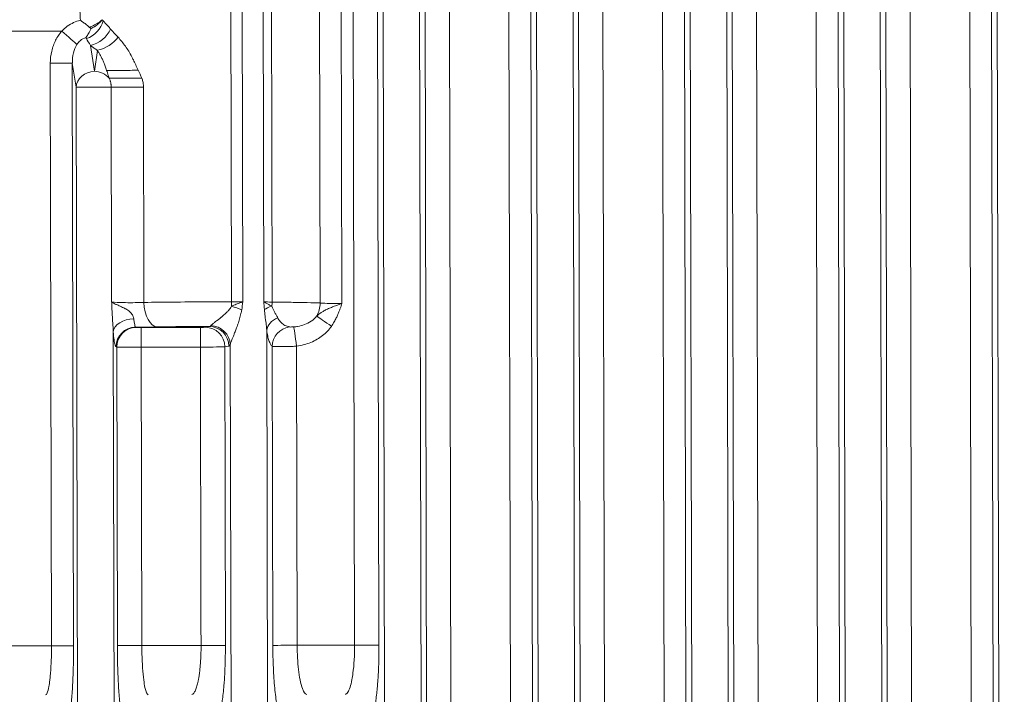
# Model space of a CAD drawing. Extents: x 1 to 669, y 0 to 417.
# Tile 225 of 256: x 321.49 to 322.98, y 284.01 to 285.03. Entities that reach past the tile are written whole.
import ezdxf

# ---------------------------------------------------------------- set-up
doc = ezdxf.new("R2010")
doc.units = 0
doc.header["$LTSCALE"] = 12
doc.header["$MEASUREMENT"] = 0
doc.layers.get('0').update_dxf_attribs({"linetype": 'CONTINUOUS'})
doc.layers.add('X', color=1, linetype='CONTINUOUS')

# ---------------------------------------------------------------- blocks, each defined once
blk = doc.blocks.new('GASTRAIN RIGHT')
at = {"layer": 'X', "lineweight": 0}
for p, q in [((300.3962, 301.4516), (300.3946, 302.2031)), ((300.4119, 302.2032), (300.4135, 301.4517)), ((300.4579, 301.4513), (300.4564, 302.1804)), ((300.6374, 296.8296), (300.6262, 302.1675)), ((300.6929, 296.8297), (300.6818, 302.1676)), ((300.8597, 302.1717), (300.8709, 296.8301)), ((300.9265, 296.8302), (300.9153, 302.1681)), ((301.0933, 302.1722), (301.1045, 296.8306)), ((301.1601, 296.8307), (301.1489, 302.1686)), ((301.3269, 302.1727), (301.3381, 296.8311)), ((301.3936, 296.8312), (301.3825, 302.1691)), ((301.5604, 302.1732), (301.5716, 296.8316)), ((300.5295, 302.1639), (300.531, 301.4499)), ((300.5625, 302.164), (300.564, 301.4489)), ((300.5809, 302.164), (300.5835, 300.9297)), ((300.6179, 302.1641), (300.6205, 300.9298)), ((300.7003, 297.2705), (300.69, 302.1643)), ((300.7271, 302.1643), (300.7371, 297.35)), ((300.8177, 302.1645), (300.8278, 297.3497)), ((300.8511, 302.1646), (300.8611, 297.3498)), ((300.9338, 297.271), (300.9236, 302.1647)), ((300.9606, 302.1648), (300.9707, 297.3505)), ((301.0513, 302.165), (301.0614, 297.3502)), ((301.0846, 302.1651), (301.0947, 297.3503)), ((301.1674, 297.2715), (301.1572, 302.1652)), ((301.1942, 302.1653), (301.2043, 297.351)), ((301.2849, 302.1655), (301.2949, 297.3507)), ((301.3182, 302.1656), (301.3283, 297.3508)), ((301.401, 297.272), (301.3907, 302.1657)), ((301.4278, 302.1658), (301.4379, 297.3515)), ((301.5184, 302.166), (301.5285, 297.3512)), ((301.5518, 302.1661), (301.5618, 297.3513)), ((300.4453, 301.4519), (300.4441, 301.9801)), ((300.0066, 301.8629), (300.138, 301.8632)), ((300.1876, 301.8023), (300.1816, 301.8416)), ((300.1923, 301.834), (300.1876, 301.8023)), ((300.1225, 300.9288), (300.1206, 301.8145)), ((300.1206, 301.8145), (300.1541, 301.8145)), ((300.1541, 301.8145), (300.1597, 301.778)), ((300.1541, 301.8145), (300.156, 300.9288)), ((300.1627, 300.3809), (300.1597, 301.778)), ((300.2132, 301.7781), (300.2623, 301.7782)), ((300.2139, 301.4514), (300.2132, 301.7781)), ((300.2623, 301.7782), (300.263, 301.4507)), ((300.2164, 301.406), (300.2185, 300.3811)), ((300.2504, 301.4131), (300.2514, 301.4128)), ((300.2588, 301.4126), (300.3489, 301.4128)), ((300.2589, 301.3827), (300.2588, 301.4126)), ((300.3489, 301.3829), (300.3489, 301.4128)), ((300.3626, 301.4142), (300.3563, 301.413)), ((300.4519, 300.3815), (300.4498, 301.4084)), ((300.2207, 301.3831), (300.2216, 301.3828)), ((300.2226, 300.929), (300.2216, 301.3828)), ((300.2589, 301.3827), (300.3489, 301.3829)), ((300.2598, 300.9291), (300.2589, 301.3827)), ((300.3489, 301.3829), (300.3498, 300.961)), ((300.3923, 301.3844), (300.386, 301.3832)), ((300.386, 301.3832), (300.3869, 300.9293)), ((300.3964, 300.3814), (300.3943, 301.3866)), ((300.459, 300.9295), (300.4581, 301.384)), ((300.4951, 301.3842), (300.4952, 301.3791)), ((300.4952, 301.3791), (300.4961, 300.9295)), ((300.3498, 300.961), (300.3499, 300.9292)), ((300.0263, 300.9286), (300.1225, 300.9288)), ((300.1225, 300.9288), (300.156, 300.9288)), ((300.3499, 300.9292), (300.2598, 300.9291)), ((300.3499, 300.9292), (300.3869, 300.9293)), ((300.5835, 300.9297), (300.4961, 300.9295)), ((300.5835, 300.9297), (300.6205, 300.9298))]:
    blk.add_line(p, q, dxfattribs=at)
for centre, major_axis, ratio, start_param, end_param in [((300.1707, 301.8797), (0.0261, 0.0213), 0.802371, -1.99676, -0.82083), ((300.1972, 301.8558), (0.0298, 0.0156), 0.559683, -2.013688, -0.834149), ((300.1877, 301.778), (-0.028, -0.0001), 0, -2.717236, -0.087268), ((300.2836, 301.4508), (0.0007, -0.0374), 0.549518, -1.58023, -0.031327), ((300.3657, 301.4477), (-0.1864, -0.0004), 0.020892, -1.734983, -1.570613), ((300.3901, 301.4516), (0.0001, 0.0374), 0.163313, -1.749066, -1.570115), ((300.4127, 301.448), (0.0021, 0.0145), 0.021374, -2.1785, -1.305058), ((300.4979, 301.4498), (0.0018, 0.0373), 0.884295, -2.082362, -1.527191), ((300.4009, 301.4396), (-0.0284, 0.0093), 0.121564, -1.923212, -1.361696), ((300.4721, 301.44), (-0.0295, -0.005), 0.27503, -1.103418, -0.545594), ((300.4794, 301.4085), (-0.0296, -0.0043), 0.731118, -1.227643, -0.192504), ((300.5481, 301.4145), (-0.0245, 0.0172), 0.000004, -1.570861, -0.419722), ((300.2504, 301.3832), (0.0085, 0.0287), 0.995856, 0.292074, 1.860476), ((300.3646, 301.3865), (-0.0267, 0.0135), 0.960183, -2.655518, -1.119185), ((300.4951, 301.3842), (-0.0041, 0.0296), 0, 0.125498, 1.570797), ((300.2589, 301.3829), (-0.0374, -0.0001), 0.005235, 0.087234, 1.570804), ((300.3489, 301.3831), (0.0374, 0.0001), 0.005235, -1.570791, -0.130895)]:
    blk.add_ellipse(centre, major_axis=major_axis, ratio=ratio, start_param=start_param, end_param=end_param, dxfattribs=at)
at = {"layer": 'X', "lineweight": 0, "extrusion": (-2.3717e-16, 5.92034e-17, -1)}
blk.add_ellipse((300.2424, 301.8705), major_axis=(-0.0609, 0.047), ratio=0.278986, start_param=-1.054858, end_param=-1.019967, dxfattribs=at)
at = {"layer": 'X', "lineweight": 0, "extrusion": (9.21258e-17, 3.58468e-16, -1)}
blk.add_ellipse((300.138, 301.8632), major_axis=(0.0253, -0.0222), ratio=0.000001, start_param=-1.570795, end_param=-0.420857, dxfattribs=at)
at = {"layer": 'X', "lineweight": 0, "extrusion": (-2.45131e-16, -2.32352e-17, -1)}
blk.add_ellipse((300.1839, 301.8676), major_axis=(-0.0278, -0.019), ratio=0.690325, start_param=-2.313483, end_param=-1.053536, dxfattribs=at)
at = {"layer": 'X', "lineweight": 0, "extrusion": (-2.17743e-16, -3.33626e-17, -1)}
blk.add_ellipse((300.1825, 301.8115), major_axis=(0.0064, -0.0418), ratio=0.661559, start_param=1.743776, end_param=2.51486, dxfattribs=at)
at = {"layer": 'X', "lineweight": 0, "extrusion": (-2.17473e-16, 1.04454e-17, -1)}
blk.add_ellipse((300.1877, 301.778), major_axis=(-0.0277, -0.0043), ratio=0.86355, start_param=0.17371, end_param=1.700915, dxfattribs=at)
at = {"layer": 'X', "lineweight": 0, "extrusion": (-2.25002e-16, -4.70714e-19, -1)}
blk.add_ellipse((300.1877, 301.778), major_axis=(0.0277, -0.0041), ratio=0.86355, start_param=-1.700915, end_param=-0.770867, dxfattribs=at)
at = {"layer": 'X', "lineweight": 0, "extrusion": (1.468e-12, -7.01827e-10, -1)}
blk.add_ellipse((300.2408, 301.7918), major_axis=(0.0336, 0.0001), ratio=0, start_param=-2.727463, end_param=-0.972644, dxfattribs=at)
at = {"layer": 'X', "lineweight": 0, "extrusion": (-2.68002e-16, 7.75025e-17, -1)}
blk.add_ellipse((300.3657, 301.4477), major_axis=(0.1868, 0.0004), ratio=0.020926, start_param=-2.1527, end_param=-1.570787, dxfattribs=at)
at = {"layer": 'X', "lineweight": 0, "extrusion": (-2.18906e-16, -1.2632e-15, -1)}
blk.add_ellipse((300.4023, 301.4537), major_axis=(-0.0373, -0.0001), ratio=0.055215, start_param=-1.875646, end_param=-1.406749, dxfattribs=at)
at = {"layer": 'X', "lineweight": 0, "extrusion": (-2.50778e-16, -1.33926e-15, -1)}
blk.add_ellipse((300.4764, 301.453), major_axis=(-0.0374, -0.0001), ratio=0.051986, start_param=-1.05382, end_param=-0.585286, dxfattribs=at)
at = {"layer": 'X', "lineweight": 0, "extrusion": (-3.76187e-16, 1.31092e-18, -1)}
blk.add_ellipse((300.4395, 301.4512), major_axis=(-0.0005, -0.0374), ratio=0.493544, start_param=-1.5782, end_param=-1.409443, dxfattribs=at)
at = {"layer": 'X', "lineweight": 0, "extrusion": (-2.18466e-16, 2.12831e-17, -1)}
blk.add_ellipse((300.2461, 301.4061), major_axis=(-0.0298, -0.0023), ratio=0.656325, start_param=0.115779, end_param=1.672501, dxfattribs=at)
at = {"layer": 'X', "lineweight": 0, "extrusion": (-2.18421e-16, 3.87762e-20, -1)}
blk.add_ellipse((300.2514, 301.3829), major_axis=(0.0085, 0.0287), ratio=0.995862, start_param=-1.860388, end_param=-0.291879, dxfattribs=at)
at = {"layer": 'X', "lineweight": 0, "extrusion": (-2.22865e-16, 8.4674e-19, -1)}
blk.add_ellipse((300.2588, 301.4128), major_axis=(-0.00747, -0.00002), ratio=0.026148, start_param=-1.570643, end_param=-0.087177, dxfattribs=at)
at = {"layer": 'X', "lineweight": 0, "extrusion": (-2.04219e-16, -9.43294e-16, -1)}
blk.add_ellipse((300.3658, 301.4104), major_axis=(0.1494, 0.0003), ratio=0.026011, start_param=-2.152807, end_param=-1.592284, dxfattribs=at)
at = {"layer": 'X', "lineweight": 0, "extrusion": (-2.17971e-16, 1.08282e-15, -1)}
blk.add_ellipse((300.3489, 301.413), major_axis=(0.00748, 0.00002), ratio=0.026177, start_param=0.130711, end_param=1.570639, dxfattribs=at)
at = {"layer": 'X', "lineweight": 0, "extrusion": (-2.19466e-16, -4.59261e-19, -1)}
blk.add_ellipse((300.3564, 301.3831), major_axis=(-0.0059, 0.0293), ratio=0.991111, start_param=0.198054, end_param=1.765434, dxfattribs=at)
at = {"layer": 'X', "lineweight": 0, "extrusion": (-6.48718e-18, 2.13372e-17, -1)}
blk.add_ellipse((300.361, 301.434), major_axis=(-0.0015, 0.0198), ratio=0.34812, start_param=-3.465384, end_param=-3.151231, dxfattribs=at)
at = {"layer": 'X', "lineweight": 0, "extrusion": (-2.19466e-16, -4.57009e-19, -1)}
blk.add_ellipse((300.3626, 301.3843), major_axis=(-0.0059, 0.0293), ratio=0.991111, start_param=0.198065, end_param=1.765435, dxfattribs=at)
at = {"layer": 'X', "lineweight": 0, "extrusion": (-2.19473e-16, 2.45969e-18, -1)}
blk.add_ellipse((300.4877, 301.384), major_axis=(0.0183, 0.0236), ratio=0.986339, start_param=-2.226896, end_param=-0.778078, dxfattribs=at)
at = {"layer": 'X', "lineweight": 0, "extrusion": (0, 0, -1)}
blk.add_ellipse((300.3919, 301.4528), major_axis=(0.0002, -0.0684), ratio=0.130524, start_param=-0.251861, end_param=-0.025545, dxfattribs=at)
at = {"layer": 'X', "lineweight": 0, "extrusion": (-2.22883e-16, 1.22601e-17, -1)}
blk.add_ellipse((300.4961, 300.9295), major_axis=(-0.0374, -0.0001), ratio=0.00009, start_param=-1.570791, end_param=-0.130868, dxfattribs=at)
at = {"layer": 'X', "lineweight": 0}
for points, knots in [([(300.1432, 302.0672), (300.1441, 302.06), (300.1451, 302.0527), (300.1474, 302.0373), (300.1486, 302.0294), (300.1512, 302.0131), (300.1526, 302.0047), (300.1553, 301.9878), (300.1566, 301.9792), (300.159, 301.962), (300.1602, 301.9534), (300.1622, 301.9364), (300.1631, 301.9279), (300.1646, 301.9111), (300.1652, 301.9028), (300.1657, 301.8942), (300.1657, 301.8939), (300.1659, 301.889), (300.1661, 301.8843), (300.1663, 301.8797)], [0, 0, 0, 0, 0.131076, 0.131076, 0.265969, 0.265969, 0.40252, 0.40252, 0.538339, 0.538339, 0.670944, 0.670944, 0.7997, 0.7997, 0.925426, 0.925426, 0.929735, 0.929735, 1, 1, 1, 1]), ([(300.138, 301.8632), (300.1407, 301.8659), (300.1435, 301.8684), (300.1465, 301.8706), (300.1496, 301.8727), (300.1528, 301.8746), (300.1561, 301.8761), (300.1594, 301.8776), (300.1628, 301.8788), (300.1663, 301.8797)], [0, 0, 0, 0, 0.3333333, 0.3333333, 0.3333333, 0.6666667, 0.6666667, 0.6666667, 1, 1, 1, 1]), ([(300.1803, 301.8689), (300.1799, 301.8692), (300.1795, 301.8696), (300.1791, 301.87), (300.1787, 301.8702), (300.1784, 301.8705), (300.1781, 301.8708), (300.1766, 301.8721), (300.175, 301.8733), (300.1734, 301.8746), (300.1726, 301.8751), (300.1719, 301.8757), (300.1711, 301.8763), (300.17, 301.8771), (300.1688, 301.8779), (300.1677, 301.8787), (300.1672, 301.879), (300.1667, 301.8793), (300.1663, 301.8797)], [-0.04364246, -0.04364246, -0.04364246, -0.04364246, -0.03913165, -0.03913165, -0.03913165, -0.03560519, -0.03560519, -0.03560519, -0.01903389, -0.01903389, -0.01903389, -0.01132505, -0.01132505, -0.01132505, 0, 0, 0, 0.00457263, 0.00457263, 0.00457263, 0.00457263]), ([(300.1747, 301.8533), (300.1749, 301.8536), (300.1751, 301.8539), (300.1764, 301.8558), (300.1776, 301.8576), (300.1802, 301.8619), (300.1816, 301.8645), (300.183, 301.8673)], [-0.05307257, -0.05307257, -0.05307257, -0.05307257, -0.0490337, -0.0490337, -0.02653751, -0.02653751, 0, 0, 0, 0]), ([(300.1994, 301.8806), (300.1978, 301.879), (300.194, 301.8759), (300.1871, 301.872), (300.1822, 301.8697), (300.1803, 301.8689)], [0, 0, 0, 0, 0.3824225, 0.7648079, 0.9999481, 0.9999481, 0.9999481, 0.9999481]), ([(300.183, 301.8673), (300.1827, 301.8674), (300.1823, 301.8675), (300.1813, 301.868), (300.1809, 301.8684), (300.1803, 301.8689)], [-0.01273109, -0.01273109, -0.01273109, -0.01273109, -0.00636701, -0.00636701, -0.0000055, -0.0000055, -0.0000055, -0.0000055]), ([(300.1994, 301.8806), (300.1991, 301.8802), (300.1989, 301.8799), (300.1969, 301.8773), (300.1947, 301.8751), (300.1894, 301.8709), (300.1862, 301.8689), (300.183, 301.8673)], [-0.05975354, -0.05975354, -0.05975354, -0.05975354, -0.05554989, -0.05554989, -0.02987415, -0.02987415, 0, 0, 0, 0]), ([(300.201, 301.8789), (300.2022, 301.8775), (300.2034, 301.8762), (300.2047, 301.8748), (300.2059, 301.8734), (300.2072, 301.872), (300.2085, 301.8706), (300.2098, 301.8692), (300.2111, 301.8678), (300.2123, 301.8664)], [0, 0, 0, 0, 0.3333333, 0.3333333, 0.3333333, 0.6666667, 0.6666667, 0.6666667, 1, 1, 1, 1]), ([(300.1206, 301.8145), (300.1206, 301.8209), (300.1213, 301.8269), (300.1241, 301.8387), (300.1282, 301.8499), (300.1344, 301.859), (300.138, 301.8632)], [0, 0, 0, 0, 0.3333333, 0.3333333, 0.6666667, 1, 1, 1, 1]), ([(300.1611, 301.8429), (300.1624, 301.845), (300.1641, 301.847), (300.1661, 301.8487), (300.1686, 301.8509), (300.1715, 301.8526), (300.1747, 301.8533)], [0, 0, 0, 0, 0.4413769, 0.4413769, 0.4413769, 1, 1, 1, 1]), ([(300.1755, 301.8519), (300.1754, 301.852), (300.1753, 301.8522), (300.1751, 301.8525), (300.175, 301.8527), (300.1749, 301.853), (300.1748, 301.8532), (300.1747, 301.8533)], [0, 0, 0, 0, 0.333333, 0.333333, 0.666667, 0.666667, 1, 1, 1, 1]), ([(300.2237, 301.8539), (300.2275, 301.8498), (300.2313, 301.8451), (300.2348, 301.8402), (300.2383, 301.8353), (300.2414, 301.8302), (300.2446, 301.8242), (300.2454, 301.8227), (300.2461, 301.8212), (300.2469, 301.8196), (300.2493, 301.8147), (300.2517, 301.8094), (300.254, 301.8037)], [0, 0, 0, 0, 0.3333333, 0.3333333, 0.3333333, 0.6666667, 0.6666667, 0.6666667, 0.7474104, 0.7474104, 0.7474104, 1, 1, 1, 1]), ([(300.1816, 301.8416), (300.1816, 301.8416), (300.1816, 301.8415), (300.1817, 301.8415), (300.1832, 301.8403), (300.1848, 301.8391), (300.1864, 301.8379), (300.1879, 301.8369), (300.1893, 301.8359), (300.1909, 301.835), (300.1914, 301.8347), (300.1918, 301.8343), (300.1923, 301.834)], [0, 0, 0, 0, 0.012669, 0.012669, 0.012669, 0.473371, 0.473371, 0.473371, 0.874041, 0.874041, 0.874041, 1, 1, 1, 1]), ([(300.1923, 301.834), (300.1932, 301.8327), (300.194, 301.8312), (300.1957, 301.8282), (300.1965, 301.8267), (300.1982, 301.8236), (300.199, 301.8221), (300.2006, 301.8188), (300.2013, 301.8172), (300.2028, 301.8137), (300.2035, 301.8119), (300.2049, 301.8079), (300.2056, 301.8058), (300.2062, 301.8036)], [0, 0, 0, 0, 0.164804, 0.164804, 0.325984, 0.325984, 0.484539, 0.484539, 0.642754, 0.642754, 0.810451, 0.810451, 1, 1, 1, 1]), ([(300.2062, 301.8036), (300.2113, 301.8036), (300.2198, 301.8036), (300.2288, 301.8036), (300.2377, 301.8036), (300.247, 301.8036), (300.254, 301.8037)], [0, 0, 0, 0, 0.50795, 0.50795, 0.50795, 1, 1, 1, 1]), ([(300.21, 301.7918), (300.2096, 301.7931), (300.2093, 301.7944), (300.2084, 301.7971), (300.208, 301.7984), (300.2071, 301.801), (300.2067, 301.8023), (300.2062, 301.8036)], [0, 0, 0, 0, 0.333333, 0.333333, 0.666667, 0.666667, 1, 1, 1, 1]), ([(300.2623, 301.7782), (300.2623, 301.7793), (300.2623, 301.7803), (300.262, 301.7831), (300.2618, 301.7849), (300.261, 301.7884), (300.2604, 301.7902), (300.2598, 301.7919)], [0, 0, 0, 0, 0.225088, 0.225088, 0.6050962, 0.6050962, 1, 1, 1, 1]), ([(300.2132, 301.7781), (300.2132, 301.7792), (300.2131, 301.7802), (300.213, 301.7813), (300.213, 301.7818), (300.2129, 301.7823), (300.2128, 301.7828), (300.2126, 301.7841), (300.2124, 301.7853), (300.212, 301.7865), (300.2119, 301.7868), (300.2119, 301.7871), (300.2118, 301.7874), (300.2113, 301.7889), (300.2107, 301.7904), (300.21, 301.7918)], [0, 0, 0, 0, 0.2196787, 0.2196787, 0.2196787, 0.3333334, 0.3333334, 0.3333334, 0.6010859, 0.6010859, 0.6010859, 0.6666667, 0.6666667, 0.6666667, 1, 1, 1, 1]), ([(300.2139, 301.4514), (300.2139, 301.4504), (300.214, 301.4495), (300.214, 301.4485), (300.214, 301.4476), (300.2141, 301.4467), (300.2141, 301.4457), (300.2142, 301.4448), (300.2142, 301.4439), (300.2142, 301.4429), (300.2143, 301.4427), (300.2143, 301.4425), (300.2143, 301.4423), (300.2143, 301.4415), (300.2144, 301.4406), (300.2144, 301.4397), (300.2145, 301.4385), (300.2145, 301.4372), (300.2146, 301.436), (300.2147, 301.4345), (300.2147, 301.433), (300.2148, 301.4316), (300.2149, 301.4299), (300.215, 301.4281), (300.2151, 301.4264), (300.2153, 301.4243), (300.2154, 301.4223), (300.2155, 301.4204), (300.2157, 301.4181), (300.2158, 301.4158), (300.216, 301.4135), (300.2161, 301.411), (300.2163, 301.4085), (300.2164, 301.406)], [0, 0, 0, 0, 0.0652044, 0.0652044, 0.0652044, 0.1237351, 0.1237351, 0.1237351, 0.1836579, 0.1836579, 0.1836579, 0.196631, 0.196631, 0.196631, 0.2524723, 0.2524723, 0.2524723, 0.3326973, 0.3326973, 0.3326973, 0.426494, 0.426494, 0.426494, 0.5375611, 0.5375611, 0.5375611, 0.6699685, 0.6699685, 0.6699685, 0.8250712, 0.8250712, 0.8250712, 1, 1, 1, 1]), ([(300.263, 301.4507), (300.2552, 301.4504), (300.2445, 301.4503), (300.2352, 301.4504), (300.2258, 301.4506), (300.2177, 301.451), (300.2139, 301.4514)], [0.0000035, 0.0000035, 0.0000035, 0.0000035, 0.4998856, 0.4998856, 0.4998856, 1, 1, 1, 1]), ([(300.2476, 301.4258), (300.2475, 301.4269), (300.2472, 301.4281), (300.2468, 301.4292), (300.2464, 301.4301), (300.246, 301.4309), (300.2455, 301.4317), (300.2444, 301.4336), (300.2428, 301.4353), (300.2411, 301.4368), (300.2394, 301.4383), (300.2377, 301.4395), (300.2353, 301.4408), (300.2349, 301.4411), (300.2345, 301.4413), (300.2341, 301.4415), (300.2319, 301.4427), (300.2293, 301.4439), (300.227, 301.445), (300.2258, 301.4455), (300.2247, 301.446), (300.2237, 301.4464), (300.2222, 301.4471), (300.2208, 301.4477), (300.2194, 301.4483), (300.2181, 301.4489), (300.2169, 301.4496), (300.2159, 301.4502), (300.2151, 301.4506), (300.2145, 301.451), (300.2139, 301.4514)], [0, 0, 0, 0, 0.0934488, 0.0934488, 0.0934488, 0.1666667, 0.1666667, 0.1666667, 0.3333333, 0.3333333, 0.3333333, 0.5, 0.5, 0.5, 0.5261585, 0.5261585, 0.5261585, 0.6666667, 0.6666667, 0.6666667, 0.734867, 0.734867, 0.734867, 0.8333333, 0.8333333, 0.8333333, 0.9315717, 0.9315717, 0.9315717, 1, 1, 1, 1]), ([(300.4135, 301.4517), (300.4131, 301.4516), (300.4128, 301.4514), (300.4124, 301.4513), (300.4109, 301.4507), (300.4094, 301.4502), (300.4079, 301.4496), (300.406, 301.4489), (300.404, 301.4481), (300.402, 301.4473), (300.4019, 301.4473), (300.4018, 301.4473), (300.4017, 301.4472), (300.4015, 301.4471), (300.4013, 301.4471), (300.4011, 301.447), (300.3995, 301.4463), (300.3978, 301.4457), (300.3961, 301.445)], [0, 0, 0, 0, 0.0654388, 0.0654388, 0.0654388, 0.3333244, 0.3333244, 0.3333244, 0.6666488, 0.6666488, 0.6666488, 0.6847389, 0.6847389, 0.6847389, 0.7147999, 0.7147999, 0.7147999, 0.9999732, 0.9999732, 0.9999732, 0.9999732]), ([(300.4576, 301.445), (300.4569, 301.4454), (300.4562, 301.4457), (300.4546, 301.4465), (300.4537, 301.447), (300.4514, 301.4482), (300.45, 301.449), (300.4482, 301.45), (300.4478, 301.4503), (300.4466, 301.451), (300.4459, 301.4515), (300.4453, 301.4519)], [0, 0, 0, 0, 0.1436863, 0.1436863, 0.3333333, 0.3333333, 0.6666667, 0.6666667, 0.7964409, 0.7964409, 1, 1, 1, 1]), ([(300.531, 301.4499), (300.5254, 301.4501), (300.5124, 301.4505), (300.4876, 301.4509), (300.4682, 301.4512), (300.4579, 301.4513)], [0.0000089, 0.0000089, 0.0000089, 0.0000089, 0.3333333, 0.6666667, 0.9999963, 0.9999963, 0.9999963, 0.9999963]), ([(300.564, 301.4489), (300.5621, 301.4483), (300.5602, 301.4477), (300.5583, 301.4471), (300.5576, 301.4468), (300.5568, 301.4466), (300.5561, 301.4463), (300.5549, 301.4459), (300.5537, 301.4454), (300.5525, 301.4449), (300.5516, 301.4446), (300.5507, 301.4443), (300.5498, 301.4439), (300.5488, 301.4435), (300.5477, 301.443), (300.5466, 301.4426), (300.5456, 301.4422), (300.5446, 301.4417), (300.5436, 301.4413), (300.5426, 301.4409), (300.5417, 301.4404), (300.5407, 301.44), (300.5389, 301.4391), (300.5372, 301.4382), (300.5356, 301.4372), (300.5343, 301.4364), (300.5331, 301.4357), (300.5319, 301.4349), (300.5314, 301.4345), (300.5309, 301.4342), (300.5305, 301.4338), (300.5288, 301.4326), (300.5273, 301.4314), (300.5258, 301.4302)], [0, 0, 0, 0, 0.1374971, 0.1374971, 0.1374971, 0.1896287, 0.1896287, 0.1896287, 0.2735558, 0.2735558, 0.2735558, 0.3333333, 0.3333333, 0.3333333, 0.4059593, 0.4059593, 0.4059593, 0.4714141, 0.4714141, 0.4714141, 0.5371509, 0.5371509, 0.5371509, 0.6666667, 0.6666667, 0.6666667, 0.777588, 0.777588, 0.777588, 0.8274218, 0.8274218, 0.8274218, 1, 1, 1, 1]), ([(300.564, 301.4489), (300.5519, 301.4489), (300.5385, 301.4492), (300.5321, 301.4498), (300.5317, 301.4498), (300.5313, 301.4498), (300.531, 301.4499)], [0, 0, 0, 0, 0.9416518, 0.9416518, 0.9416518, 1, 1, 1, 1]), ([(300.5481, 301.4144), (300.5497, 301.4166), (300.5511, 301.4189), (300.5536, 301.4232), (300.5546, 301.4252), (300.5565, 301.429), (300.5573, 301.4308), (300.5587, 301.4342), (300.5594, 301.4358), (300.5605, 301.4389), (300.5611, 301.4403), (300.562, 301.443), (300.5625, 301.4443), (300.5633, 301.4466), (300.5636, 301.4477), (300.564, 301.4489)], [0, 0, 0, 0, 0.207345, 0.207345, 0.38135, 0.38135, 0.534715, 0.534715, 0.671811, 0.671811, 0.794491, 0.794491, 0.903725, 0.903725, 1, 1, 1, 1]), ([(300.3646, 301.4154), (300.3648, 301.4156), (300.365, 301.4159), (300.3653, 301.4162), (300.3657, 301.4165), (300.3661, 301.4168), (300.3666, 301.4172), (300.3671, 301.4177), (300.3677, 301.4181), (300.3683, 301.4187), (300.3689, 301.4191), (300.3694, 301.4195), (300.37, 301.42), (300.3702, 301.4201), (300.3704, 301.4203), (300.3707, 301.4205), (300.3716, 301.4212), (300.3725, 301.4219), (300.3736, 301.4227), (300.374, 301.423), (300.3743, 301.4233), (300.3747, 301.4236), (300.3755, 301.4242), (300.3763, 301.4248), (300.3771, 301.4254), (300.3782, 301.4263), (300.3793, 301.4271), (300.3804, 301.4281), (300.3807, 301.4283), (300.381, 301.4285), (300.3813, 301.4288), (300.3828, 301.43), (300.3844, 301.4314), (300.3859, 301.4328), (300.3861, 301.433), (300.3863, 301.4331), (300.3864, 301.4333), (300.3878, 301.4345), (300.3892, 301.4359), (300.3905, 301.4372), (300.391, 301.4378), (300.3915, 301.4384), (300.392, 301.439), (300.3928, 301.4399), (300.3935, 301.4407), (300.3941, 301.4416), (300.3949, 301.4427), (300.3955, 301.4438), (300.3961, 301.445)], [0, 0, 0, 0, 0.065636, 0.065636, 0.065636, 0.141947, 0.141947, 0.141947, 0.222626, 0.222626, 0.222626, 0.285714, 0.285714, 0.285714, 0.307663, 0.307663, 0.307663, 0.397091, 0.397091, 0.397091, 0.428571, 0.428571, 0.428571, 0.491444, 0.491444, 0.491444, 0.571429, 0.571429, 0.571429, 0.592254, 0.592254, 0.592254, 0.702366, 0.702366, 0.702366, 0.714286, 0.714286, 0.714286, 0.81445, 0.81445, 0.81445, 0.857143, 0.857143, 0.857143, 0.921563, 0.921563, 0.921563, 1, 1, 1, 1]), ([(300.3943, 301.3866), (300.3943, 301.3869), (300.3945, 301.3874), (300.3946, 301.3879), (300.3948, 301.3885), (300.395, 301.3891), (300.3952, 301.3898), (300.3955, 301.3906), (300.3958, 301.3915), (300.3962, 301.3924), (300.3965, 301.3933), (300.3969, 301.3942), (300.3973, 301.3952), (300.3973, 301.3953), (300.3974, 301.3955), (300.3974, 301.3956), (300.3979, 301.3969), (300.3985, 301.3982), (300.399, 301.3996), (300.3997, 301.4012), (300.4003, 301.4028), (300.401, 301.4045), (300.4018, 301.4065), (300.4025, 301.4085), (300.4033, 301.4105), (300.4042, 301.4129), (300.4051, 301.4153), (300.406, 301.4178), (300.4069, 301.4204), (300.4077, 301.4231), (300.4085, 301.4258), (300.4093, 301.4284), (300.41, 301.431), (300.4106, 301.4337), (300.411, 301.4357), (300.4114, 301.4377), (300.4117, 301.4397)], [0, 0, 0, 0, 0.04095, 0.04095, 0.04095, 0.092549, 0.092549, 0.092549, 0.152554, 0.152554, 0.152554, 0.213903, 0.213903, 0.213903, 0.221927, 0.221927, 0.221927, 0.301654, 0.301654, 0.301654, 0.394129, 0.394129, 0.394129, 0.502317, 0.502317, 0.502317, 0.630102, 0.630102, 0.630102, 0.767644, 0.767644, 0.767644, 0.901218, 0.901218, 0.901218, 1, 1, 1, 1]), ([(300.4498, 301.4084), (300.4496, 301.4112), (300.4493, 301.414), (300.449, 301.4168), (300.4489, 301.4175), (300.4488, 301.4183), (300.4487, 301.4191), (300.4482, 301.4227), (300.4477, 301.4264), (300.4473, 301.4299), (300.4469, 301.4334), (300.4465, 301.4367), (300.4462, 301.44)], [0, 0, 0, 0, 0.26309, 0.26309, 0.26309, 0.333333, 0.333333, 0.333333, 0.666667, 0.666667, 0.666667, 1, 1, 1, 1]), ([(300.4665, 301.4274), (300.4658, 301.4289), (300.465, 301.4304), (300.4633, 301.4334), (300.4624, 301.4348), (300.4608, 301.4377), (300.4601, 301.4391), (300.4587, 301.442), (300.4581, 301.4435), (300.4576, 301.445)], [0, 0, 0, 0, 0.302824, 0.302824, 0.5637976, 0.5637976, 0.7917125, 0.7917125, 0.9999532, 0.9999532, 0.9999532, 0.9999532]), ([(300.2504, 301.4131), (300.2501, 301.4131), (300.2499, 301.4134), (300.2497, 301.414), (300.2496, 301.4142), (300.2495, 301.4145), (300.2494, 301.4147), (300.2491, 301.4157), (300.2488, 301.4172), (300.2485, 301.4191), (300.2482, 301.4209), (300.2479, 301.4232), (300.2476, 301.4258)], [0.0000087, 0.0000087, 0.0000087, 0.0000087, 0.2498864, 0.2498864, 0.2498864, 0.3333391, 0.3333391, 0.3333391, 0.6666696, 0.6666696, 0.6666696, 1, 1, 1, 1]), ([(300.4845, 301.4135), (300.4822, 301.414), (300.4797, 301.4147), (300.4773, 301.4159), (300.4755, 301.4169), (300.4737, 301.4181), (300.472, 301.4197), (300.4707, 301.421), (300.4694, 301.4225), (300.4682, 301.4244), (300.4677, 301.4253), (300.4671, 301.4263), (300.4665, 301.4274)], [0, 0, 0, 0, 0.3820835, 0.3820835, 0.3820835, 0.6685022, 0.6685022, 0.6685022, 0.8900977, 0.8900977, 0.8900977, 1, 1, 1, 1]), ([(300.5258, 301.4302), (300.5235, 301.4272), (300.5206, 301.4245), (300.5173, 301.4223), (300.5142, 301.4202), (300.5108, 301.4185), (300.5073, 301.4172), (300.5038, 301.4159), (300.5003, 301.415), (300.4968, 301.4143), (300.4948, 301.414), (300.4929, 301.4137), (300.4911, 301.4135)], [0, 0, 0, 0, 0.2917308, 0.2917308, 0.2917308, 0.5735376, 0.5735376, 0.5735376, 0.8504411, 0.8504411, 0.8504411, 1, 1, 1, 1]), ([(300.2836, 301.4134), (300.2803, 301.4134), (300.2733, 301.4132), (300.2621, 301.4131), (300.2543, 301.4131), (300.2504, 301.4131)], [0.000201, 0.000201, 0.000201, 0.000201, 0.3333333, 0.6666667, 1, 1, 1, 1]), ([(300.4911, 301.4135), (300.4898, 301.4134), (300.4886, 301.4134), (300.4876, 301.4134), (300.4865, 301.4133), (300.4857, 301.4134), (300.485, 301.4135), (300.4848, 301.4135), (300.4846, 301.4135), (300.4845, 301.4135)], [0, 0, 0, 0, 0.4220155, 0.4220155, 0.4220155, 0.8545445, 0.8545445, 0.8545445, 1, 1, 1, 1]), ([(300.4581, 301.384), (300.4581, 301.384), (300.4581, 301.384), (300.4582, 301.384), (300.4585, 301.3839), (300.4589, 301.3839), (300.4595, 301.3839), (300.4602, 301.3838), (300.461, 301.3838), (300.462, 301.3838), (300.462, 301.3838), (300.4621, 301.3838), (300.4622, 301.3838), (300.4631, 301.3838), (300.4642, 301.3837), (300.4654, 301.3837), (300.4667, 301.3837), (300.4682, 301.3837), (300.4697, 301.3837), (300.47, 301.3837), (300.4702, 301.3837), (300.4705, 301.3837), (300.4718, 301.3837), (300.4731, 301.3837), (300.4746, 301.3838), (300.4762, 301.3838), (300.4779, 301.3838), (300.4796, 301.3838), (300.4804, 301.3838), (300.4812, 301.3838), (300.482, 301.3839), (300.4829, 301.3839), (300.4838, 301.3839), (300.4848, 301.3839), (300.4864, 301.3839), (300.4881, 301.384), (300.4898, 301.384), (300.4914, 301.384), (300.4929, 301.3841), (300.4945, 301.3841), (300.4947, 301.3841), (300.4949, 301.3841), (300.4951, 301.3842)], [0, 0, 0, 0, 0.009692, 0.009692, 0.009692, 0.121801, 0.121801, 0.121801, 0.240799, 0.240799, 0.240799, 0.25, 0.25, 0.25, 0.362037, 0.362037, 0.362037, 0.480949, 0.480949, 0.480949, 0.5, 0.5, 0.5, 0.594825, 0.594825, 0.594825, 0.702974, 0.702974, 0.702974, 0.75, 0.75, 0.75, 0.804856, 0.804856, 0.804856, 0.899936, 0.899936, 0.899936, 0.988743, 0.988743, 0.988743, 1, 1, 1, 1]), ([(300.1225, 300.9288), (300.1225, 300.9274), (300.1225, 300.9261), (300.1225, 300.9248), (300.1224, 300.9172), (300.1222, 300.9096), (300.1219, 300.9023), (300.1216, 300.8952), (300.1211, 300.8884), (300.1205, 300.8824), (300.1203, 300.8804), (300.1201, 300.8784), (300.1199, 300.8765), (300.1194, 300.8729), (300.1189, 300.8697), (300.1184, 300.8668), (300.1176, 300.8625), (300.1167, 300.8592), (300.1158, 300.8571), (300.115, 300.8552), (300.1142, 300.8542), (300.1134, 300.854)], [0, 0, 0, 0, 0.0350565, 0.0350565, 0.0350565, 0.2348342, 0.2348342, 0.2348342, 0.4315232, 0.4315232, 0.4315232, 0.4993186, 0.4993186, 0.4993186, 0.6292644, 0.6292644, 0.6292644, 0.8282612, 0.8282612, 0.8282612, 1, 1, 1, 1]), ([(300.2598, 300.9291), (300.2509, 300.929), (300.2416, 300.929), (300.2347, 300.929), (300.2278, 300.929), (300.2234, 300.929), (300.2226, 300.929)], [0, 0, 0, 0, 0.495861, 0.495861, 0.495861, 1, 1, 1, 1]), ([(300.2226, 300.929), (300.2226, 300.9279), (300.2226, 300.9269), (300.2227, 300.9152), (300.2228, 300.905), (300.2231, 300.8945), (300.2232, 300.894), (300.2235, 300.8832), (300.224, 300.8732), (300.2251, 300.8552), (300.2258, 300.8472), (300.2266, 300.8401), (300.2266, 300.8398), (300.2274, 300.8332), (300.2282, 300.8281), (300.2292, 300.8239), (300.2293, 300.8235), (300.2302, 300.8199), (300.231, 300.818), (300.2321, 300.8171), (300.2322, 300.817), (300.2324, 300.8169)], [0, 0, 0, 0, 0.0179462, 0.0179462, 0.2, 0.2, 0.2094517, 0.2094517, 0.3989495, 0.3989495, 0.5899798, 0.5899798, 0.6, 0.6, 0.7793034, 0.7793034, 0.8, 0.8, 0.969645, 0.969645, 1, 1, 1, 1]), ([(300.2695, 300.8544), (300.2679, 300.8547), (300.2661, 300.8585), (300.2646, 300.8654), (300.2639, 300.8686), (300.2633, 300.8725), (300.2627, 300.8768), (300.2613, 300.8876), (300.2604, 300.9019), (300.26, 300.9167), (300.2599, 300.9208), (300.2598, 300.925), (300.2598, 300.9291)], [0, 0, 0, 0, 0.3433394, 0.3433394, 0.3433394, 0.5007853, 0.5007853, 0.5007853, 0.8915064, 0.8915064, 0.8915064, 1, 1, 1, 1]), ([(300.3499, 300.9292), (300.3499, 300.9283), (300.3499, 300.9273), (300.3499, 300.9263), (300.3499, 300.9239), (300.3498, 300.9216), (300.3498, 300.9192), (300.3497, 300.9168), (300.3496, 300.9144), (300.3495, 300.9121), (300.3494, 300.9097), (300.3493, 300.9074), (300.3492, 300.905), (300.349, 300.9026), (300.3488, 300.9002), (300.3486, 300.8978), (300.3484, 300.8952), (300.3481, 300.8927), (300.3478, 300.8902), (300.3475, 300.8875), (300.3471, 300.885), (300.3468, 300.8825), (300.3464, 300.8806), (300.3461, 300.8787), (300.3458, 300.8769), (300.3457, 300.8762), (300.3455, 300.8755), (300.3454, 300.8748), (300.3448, 300.8722), (300.3442, 300.8698), (300.3436, 300.8676), (300.3429, 300.8652), (300.3422, 300.8631), (300.3414, 300.8613), (300.3406, 300.8593), (300.3397, 300.8577), (300.3388, 300.8566), (300.3378, 300.8553), (300.3367, 300.8546), (300.3357, 300.8545)], [0, 0, 0, 0, 0.0256053, 0.0256053, 0.0256053, 0.088121, 0.088121, 0.088121, 0.1503237, 0.1503237, 0.1503237, 0.2134207, 0.2134207, 0.2134207, 0.2799872, 0.2799872, 0.2799872, 0.3532646, 0.3532646, 0.3532646, 0.4342366, 0.4342366, 0.4342366, 0.498029, 0.498029, 0.498029, 0.5238405, 0.5238405, 0.5238405, 0.6231678, 0.6231678, 0.6231678, 0.7338812, 0.7338812, 0.7338812, 0.8583775, 0.8583775, 0.8583775, 1, 1, 1, 1]), ([(300.3869, 300.9293), (300.387, 300.9279), (300.3869, 300.9264), (300.3869, 300.9249), (300.3869, 300.9213), (300.3869, 300.9177), (300.3868, 300.9142), (300.3868, 300.9106), (300.3867, 300.9071), (300.3866, 300.9036), (300.3865, 300.9008), (300.3864, 300.8981), (300.3863, 300.8953), (300.3863, 300.8946), (300.3863, 300.8938), (300.3862, 300.893), (300.3861, 300.8893), (300.3859, 300.8857), (300.3857, 300.8822), (300.3854, 300.8783), (300.3852, 300.8745), (300.3849, 300.8708), (300.3847, 300.8687), (300.3846, 300.8666), (300.3844, 300.8645), (300.3842, 300.8627), (300.384, 300.8609), (300.3839, 300.8592), (300.3834, 300.8551), (300.383, 300.8513), (300.3825, 300.8477), (300.3821, 300.8449), (300.3817, 300.8423), (300.3813, 300.8398), (300.3811, 300.8388), (300.3809, 300.8378), (300.3807, 300.8369), (300.38, 300.8332), (300.3793, 300.8301), (300.3786, 300.8274), (300.3781, 300.8259), (300.3777, 300.8246), (300.3773, 300.8235), (300.3768, 300.8223), (300.3764, 300.8212), (300.3759, 300.8204), (300.3749, 300.8185), (300.3739, 300.8175), (300.3728, 300.8172)], [0, 0, 0, 0, 0.024766, 0.024766, 0.024766, 0.086728, 0.086728, 0.086728, 0.14982, 0.14982, 0.14982, 0.2, 0.2, 0.2, 0.214311, 0.214311, 0.214311, 0.282103, 0.282103, 0.282103, 0.356499, 0.356499, 0.356499, 0.4, 0.4, 0.4, 0.438661, 0.438661, 0.438661, 0.529304, 0.529304, 0.529304, 0.6, 0.6, 0.6, 0.629163, 0.629163, 0.629163, 0.739533, 0.739533, 0.739533, 0.8, 0.8, 0.8, 0.863399, 0.863399, 0.863399, 1, 1, 1, 1]), ([(300.5106, 300.8549), (300.5084, 300.8551), (300.5061, 300.8581), (300.504, 300.8636), (300.5027, 300.8672), (300.5015, 300.8718), (300.5004, 300.8772), (300.4986, 300.8864), (300.4973, 300.898), (300.4966, 300.9104), (300.4963, 300.9167), (300.4961, 300.9232), (300.4961, 300.9295)], [0, 0, 0, 0, 0.3053051, 0.3053051, 0.3053051, 0.5017532, 0.5017532, 0.5017532, 0.8316438, 0.8316438, 0.8316438, 1, 1, 1, 1]), ([(300.5835, 300.9297), (300.5835, 300.9148), (300.5826, 300.8994), (300.5809, 300.8869), (300.5804, 300.8835), (300.5799, 300.8803), (300.5794, 300.8774), (300.5776, 300.8684), (300.5754, 300.8616), (300.5731, 300.8581), (300.5718, 300.8562), (300.5705, 300.8552), (300.5692, 300.855)], [0, 0, 0, 0, 0.3925596, 0.3925596, 0.3925596, 0.498029, 0.498029, 0.498029, 0.8255016, 0.8255016, 0.8255016, 1, 1, 1, 1]), ([(300.6205, 300.9298), (300.6205, 300.9283), (300.6205, 300.9269), (300.6205, 300.9254), (300.6205, 300.9218), (300.6205, 300.9182), (300.6204, 300.9147), (300.6204, 300.9111), (300.6203, 300.9076), (300.6202, 300.9041), (300.6201, 300.9013), (300.62, 300.8986), (300.6199, 300.8958), (300.6199, 300.895), (300.6198, 300.8943), (300.6198, 300.8935), (300.6196, 300.8898), (300.6195, 300.8862), (300.6192, 300.8827), (300.619, 300.8788), (300.6188, 300.875), (300.6185, 300.8713), (300.6183, 300.8692), (300.6181, 300.8671), (300.6179, 300.865), (300.6178, 300.8632), (300.6176, 300.8614), (300.6174, 300.8597), (300.617, 300.8556), (300.6165, 300.8518), (300.616, 300.8482), (300.6157, 300.8454), (300.6153, 300.8428), (300.6148, 300.8403), (300.6147, 300.8393), (300.6145, 300.8383), (300.6143, 300.8373), (300.6136, 300.8337), (300.6129, 300.8305), (300.6121, 300.8279), (300.6117, 300.8264), (300.6113, 300.8251), (300.6108, 300.824), (300.6104, 300.8227), (300.6099, 300.8217), (300.6095, 300.8209), (300.6085, 300.819), (300.6074, 300.818), (300.6064, 300.8177)], [0, 0, 0, 0, 0.024773, 0.024773, 0.024773, 0.086736, 0.086736, 0.086736, 0.14983, 0.14983, 0.14983, 0.2, 0.2, 0.2, 0.214323, 0.214323, 0.214323, 0.282117, 0.282117, 0.282117, 0.356514, 0.356514, 0.356514, 0.4, 0.4, 0.4, 0.438679, 0.438679, 0.438679, 0.529326, 0.529326, 0.529326, 0.6, 0.6, 0.6, 0.629188, 0.629188, 0.629188, 0.739563, 0.739563, 0.739563, 0.8, 0.8, 0.8, 0.863434, 0.863434, 0.863434, 1, 1, 1, 1])]:
    blk.add_open_spline(points, degree=3, knots=knots, dxfattribs=at)
for points in [[(300.1755, 301.8519), (300.1773, 301.8485), (300.1794, 301.8451), (300.1816, 301.8416)], [(300.2123, 301.8664), (300.2135, 301.865), (300.216, 301.8623), (300.2198, 301.8582), (300.2224, 301.8554), (300.2237, 301.8539)], [(300.2598, 301.7919), (300.2581, 301.796), (300.2561, 301.7999), (300.254, 301.8037)], [(300.4453, 301.4519), (300.4456, 301.4479), (300.4459, 301.4439), (300.4462, 301.44)], [(300.2207, 301.3831), (300.2201, 301.3833), (300.2191, 301.3853), (300.2175, 301.3933), (300.2167, 301.4013), (300.2164, 301.406)], [(300.4581, 301.384), (300.4571, 301.3847), (300.4554, 301.3869), (300.4531, 301.3924), (300.4512, 301.3997), (300.4502, 301.4054), (300.4498, 301.4084)], [(300.5481, 301.4144), (300.5444, 301.4091), (300.5355, 301.3998), (300.5177, 301.3892), (300.5031, 301.3854), (300.4951, 301.3842)], [(300.156, 300.9288), (300.156, 300.9173), (300.1557, 300.8955), (300.1545, 300.8648), (300.1525, 300.8409), (300.1499, 300.8248), (300.148, 300.8209), (300.147, 300.8205)], [(300.4737, 300.8174), (300.4721, 300.8178), (300.4691, 300.8218), (300.465, 300.8386), (300.4617, 300.8634), (300.4596, 300.8951), (300.4591, 300.9176), (300.459, 300.9295)]]:
    blk.add_open_spline(points, degree=3, dxfattribs=at)

msp = doc.modelspace()

# ---------------------------------------------------------------- block references
msp.add_blockref('GASTRAIN RIGHT', (21.41103, -16.84587))

doc.saveas('drawing.dxf')
